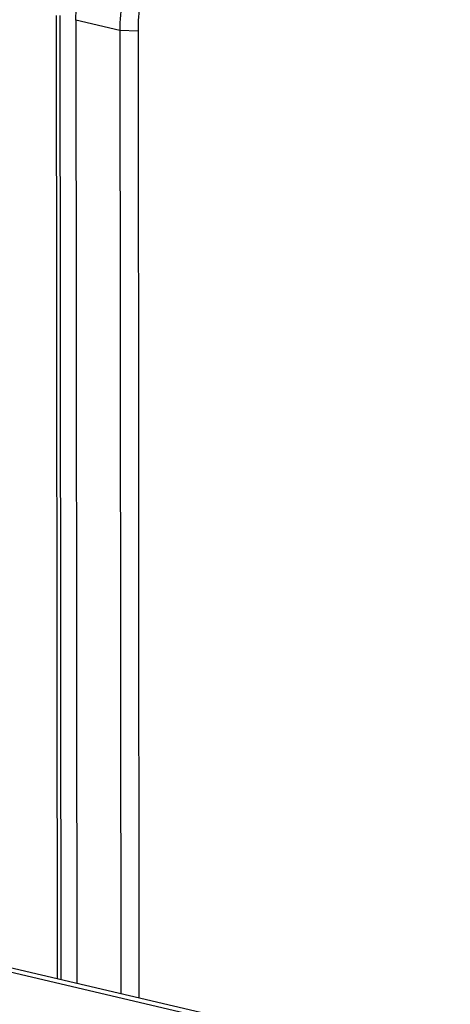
# Model space of a CAD drawing. Header units: millimetres. Extents: x 0 to 2731, y -3524 to -2222.
# Tile 219 of 221: x 2590 to 2622, y -2521 to -2446. Entities that reach past the tile are written whole.
import ezdxf

# ---------------------------------------------------------------- set-up
doc = ezdxf.new("R2010")
doc.units = ezdxf.units.MM
doc.header["$LTSCALE"] = 46.255
doc.layers.add('00_COMPONENTS', color=7, linetype='CONTINUOUS')

msp = doc.modelspace()

# ---------------------------------------------------------------- linework, layer by layer
at = {"layer": '00_COMPONENTS', "color": 7}
for p, q in [((2592.347, -2445.923), (2592.421, -2519.15)), ((2592.726, -2519.221), (2592.652, -2445.91)), ((2593.848, -2446.275), (2593.922, -2519.502)), ((2597.183, -2447.057), (2597.257, -2520.284)), ((2598.57, -2447.099), (2598.645, -2520.61)), ((2621.319, -2526.269), (2581.574, -2516.945)), ((2622.317, -2526.162), (2582.572, -2516.839))]:
    msp.add_line(p, q, dxfattribs=at)
at = {"layer": '00_COMPONENTS', "color": 4}
for p, q in [((2597.183, -2447.057), (2593.848, -2446.275)), ((2598.57, -2447.099), (2597.183, -2447.057))]:
    msp.add_line(p, q, dxfattribs=at)
at = {"layer": '00_COMPONENTS', "color": 7}
for points, knots in [([(2593.848, -2446.275), (2593.847, -2445.495), (2593.975, -2443.928), (2594.541, -2441.645), (2595.458, -2439.496), (2596.695, -2437.563), (2598.205, -2435.918), (2599.661, -2434.83), (2600.902, -2434.169), (2601.853, -2433.783), (2602.824, -2433.508), (2603.482, -2433.399), (2603.811, -2433.364)], [0, 0, 0, 0, 0.131793, 0.264286, 0.39583, 0.524888, 0.650225, 0.77109, 0.829858, 0.887525, 0.944191, 1, 1, 1, 1]), ([(2607.146, -2434.147), (2606.818, -2434.181), (2606.159, -2434.29), (2605.189, -2434.566), (2604.237, -2434.951), (2602.996, -2435.613), (2601.54, -2436.701), (2600.03, -2438.345), (2598.794, -2440.278), (2597.876, -2442.427), (2597.311, -2444.71), (2597.182, -2446.277), (2597.183, -2447.057)], [0, 0, 0, 0, 0.055809, 0.112475, 0.170142, 0.22891, 0.349775, 0.475112, 0.60417, 0.735714, 0.868207, 1, 1, 1, 1]), ([(2607.703, -2435.264), (2607.402, -2435.296), (2606.798, -2435.396), (2605.909, -2435.649), (2605.037, -2436.002), (2603.899, -2436.608), (2602.564, -2437.606), (2601.18, -2439.113), (2600.047, -2440.885), (2599.205, -2442.855), (2598.687, -2444.948), (2598.569, -2446.384), (2598.57, -2447.099)], [0, 0, 0, 0, 0.055809, 0.112475, 0.170142, 0.22891, 0.349775, 0.475112, 0.60417, 0.735714, 0.868207, 1, 1, 1, 1])]:
    msp.add_open_spline(points, degree=3, knots=knots, dxfattribs=at)

doc.saveas('drawing.dxf')
